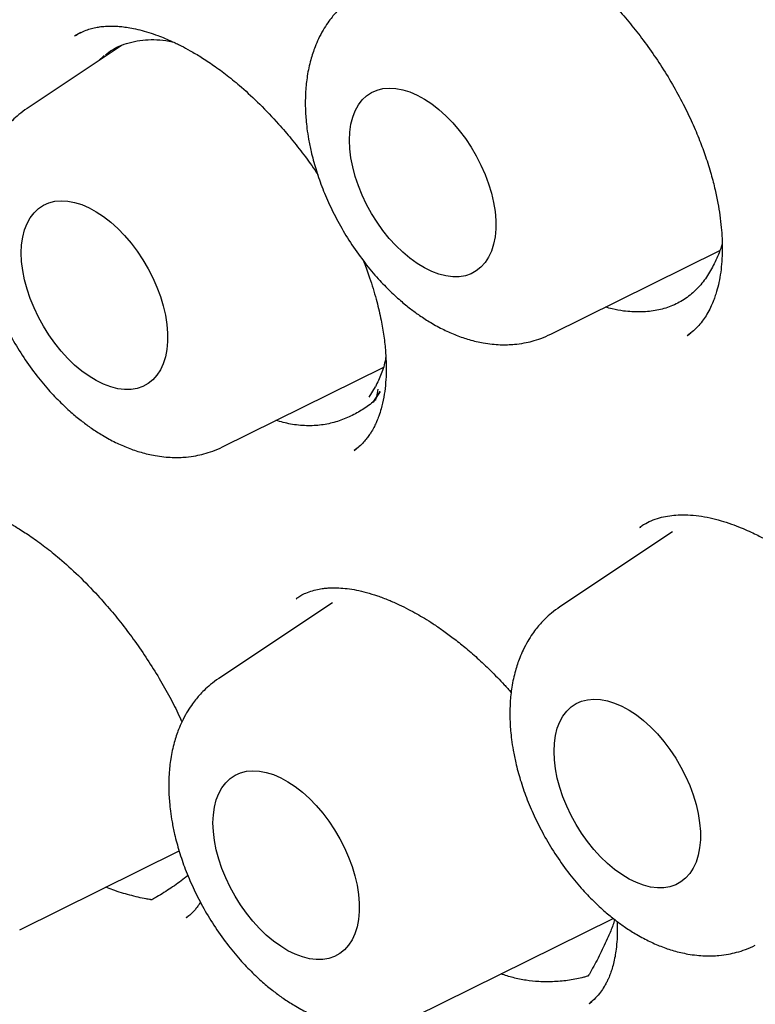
# Model space of a CAD drawing. Header units: millimetres. Extents: x 8 to 853, y 12 to 811.
# Tile 26 of 54: x 790.57 to 794.92, y 348.89 to 354.72. Entities that reach past the tile are written whole.
import ezdxf

# ---------------------------------------------------------------- set-up
doc = ezdxf.new("R2010")
doc.units = ezdxf.units.MM

msp = doc.modelspace()

# ---------------------------------------------------------------- linework, layer by layer
at = {"color": 7, "linetype": 'Continuous', "lineweight": 30}
for p, q in [((790.9298, 354.6477), (790.8919, 354.6262)), ((791.1752, 354.5734), (790.6114, 354.1978)), ((791.0328, 354.4786), (791.0678, 354.5115)), ((793.7127, 352.8603), (794.7147, 353.3559)), ((794.5227, 352.8542), (794.521, 352.853)), ((794.5228, 352.8526), (794.5422, 352.8682)), ((791.7691, 352.1924), (792.72, 352.6629)), ((792.6739, 352.5474), (792.6353, 352.487)), ((792.6614, 352.4565), (792.7032, 352.5207)), ((792.7034, 352.5205), (792.6614, 352.4565)), ((792.5487, 352.1718), (792.5749, 352.1931)), ((794.4346, 351.6896), (793.7667, 351.2447)), ((794.2415, 351.7144), (794.2457, 351.7173)), ((792.4197, 351.2689), (791.7465, 350.8204)), ((792.2055, 351.2915), (792.2069, 351.2925)), ((790.5678, 349.3316), (791.5118, 349.7986)), ((791.5562, 349.4052), (791.5529, 349.4029)), ((791.5566, 349.4029), (791.5739, 349.4172)), ((792.9042, 348.8151), (794.0835, 349.3985)), ((793.9421, 348.897), (793.9396, 348.8951)), ((793.9421, 348.8945), (793.9562, 348.9069))]:
    msp.add_line(p, q, dxfattribs=at)
at = {"color": 7, "linetype": 'Continuous', "lineweight": 30, "flags": 128}
for points in [[(792.5209, 354.0095), (792.5231, 354.0581), (792.5295, 354.1037), (792.5402, 354.1459), (792.555, 354.1843), (792.5737, 354.2184), (792.5962, 354.248), (792.6223, 354.2727), (792.6517, 354.2923), (792.6841, 354.3066), (792.7192, 354.3155), (792.7566, 354.3188), (792.796, 354.3166), (792.837, 354.3088), (792.8791, 354.2956), (792.922, 354.2771), (792.9651, 354.2534), (793.0082, 354.2248), (793.0508, 354.1916), (793.0924, 354.154), (793.1326, 354.1126), (793.171, 354.0676), (793.2073, 354.0196), (793.2411, 353.969), (793.2721, 353.9163), (793.2998, 353.862), (793.3242, 353.8068), (793.3448, 353.751), (793.3616, 353.6954), (793.3744, 353.6403), (793.3829, 353.5865), (793.3872, 353.5343), (793.3872, 353.4844), (793.3829, 353.4373), (793.3744, 353.3933), (793.3616, 353.353), (793.3448, 353.3167), (793.3242, 353.2848), (793.2998, 353.2576), (793.2721, 353.2355), (793.2411, 353.2185), (793.2073, 353.2069), (793.171, 353.2007), (793.1326, 353.2002), (793.0924, 353.2052), (793.0508, 353.2157), (793.0082, 353.2316), (792.9651, 353.2527), (792.922, 353.2789), (792.8791, 353.3098), (792.837, 353.3453), (792.796, 353.3848), (792.7566, 353.4281), (792.7192, 353.4746), (792.6841, 353.524), (792.6517, 353.5757), (792.6223, 353.6292), (792.5962, 353.6841), (792.5737, 353.7397), (792.555, 353.7954), (792.5402, 353.8509), (792.5295, 353.9054), (792.5231, 353.9584), (792.5209, 354.0095)], [(790.5772, 353.3416), (790.5794, 353.3902), (790.5858, 353.4358), (790.5965, 353.478), (790.6113, 353.5164), (790.63, 353.5505), (790.6526, 353.5801), (790.6786, 353.6048), (790.708, 353.6244), (790.7404, 353.6387), (790.7755, 353.6476), (790.8129, 353.6509), (790.8523, 353.6487), (790.8933, 353.641), (790.9354, 353.6278), (790.9783, 353.6092), (791.0215, 353.5855), (791.0645, 353.5569), (791.1071, 353.5237), (791.1487, 353.4862), (791.1889, 353.4447), (791.2274, 353.3998), (791.2637, 353.3517), (791.2974, 353.3011), (791.3284, 353.2484), (791.3561, 353.1942), (791.3805, 353.1389), (791.4011, 353.0832), (791.4179, 353.0275), (791.4307, 352.9725), (791.4392, 352.9186), (791.4435, 352.8665), (791.4435, 352.8166), (791.4392, 352.7694), (791.4307, 352.7255), (791.4179, 352.6851), (791.4011, 352.6488), (791.3805, 352.617), (791.3561, 352.5898), (791.3284, 352.5676), (791.2974, 352.5506), (791.2637, 352.539), (791.2274, 352.5329), (791.1889, 352.5323), (791.1487, 352.5373), (791.1071, 352.5478), (791.0645, 352.5637), (791.0215, 352.5849), (790.9783, 352.611), (790.9354, 352.642), (790.8933, 352.6774), (790.8523, 352.7169), (790.8129, 352.7602), (790.7755, 352.8067), (790.7404, 352.8561), (790.708, 352.9078), (790.6786, 352.9614), (790.6526, 353.0162), (790.63, 353.0718), (790.6113, 353.1276), (790.5965, 353.183), (790.5858, 353.2375), (790.5794, 353.2906), (790.5772, 353.3416)], [(792.6892, 352.534), (792.6843, 352.5105), (792.6803, 352.4919), (792.6775, 352.4788), (792.6759, 352.4717), (792.6757, 352.471), (792.6757, 352.4708), (792.6756, 352.4707), (792.6756, 352.4707), (792.6756, 352.4707), (792.6756, 352.4707), (792.6756, 352.4707), (792.6756, 352.4706), (792.6756, 352.4706), (792.6752, 352.4703), (792.6736, 352.4689), (792.671, 352.4666), (792.6596, 352.4572)], [(793.7326, 350.3886), (793.7347, 350.4372), (793.7412, 350.4828), (793.7518, 350.525), (793.7666, 350.5633), (793.7854, 350.5975), (793.8079, 350.627), (793.834, 350.6517), (793.8634, 350.6714), (793.8958, 350.6857), (793.9308, 350.6945), (793.9683, 350.6979), (794.0076, 350.6957), (794.0486, 350.6879), (794.0907, 350.6747), (794.1336, 350.6562), (794.1768, 350.6325), (794.2199, 350.6039), (794.2624, 350.5706), (794.304, 350.5331), (794.3443, 350.4917), (794.3827, 350.4467), (794.419, 350.3987), (794.4528, 350.3481), (794.4837, 350.2954), (794.5115, 350.2411), (794.5358, 350.1858), (794.5565, 350.1301), (794.5733, 350.0744), (794.586, 350.0194), (794.5946, 349.9656), (794.5989, 349.9134), (794.5989, 349.8635), (794.5946, 349.8164), (794.586, 349.7724), (794.5733, 349.7321), (794.5565, 349.6958), (794.5358, 349.6639), (794.5115, 349.6367), (794.4837, 349.6145), (794.4528, 349.5976), (794.419, 349.5859), (794.3827, 349.5798), (794.3443, 349.5793), (794.304, 349.5843), (794.2624, 349.5948), (794.2199, 349.6107), (794.1768, 349.6318), (794.1336, 349.658), (794.0907, 349.6889), (794.0486, 349.7244), (794.0076, 349.7639), (793.9683, 349.8071), (793.9308, 349.8537), (793.8958, 349.9031), (793.8634, 349.9548), (793.834, 350.0083), (793.8079, 350.0632), (793.7854, 350.1187), (793.7666, 350.1745), (793.7518, 350.2299), (793.7412, 350.2844), (793.7347, 350.3375), (793.7326, 350.3886)], [(791.7124, 349.9643), (791.7146, 350.0129), (791.721, 350.0585), (791.7317, 350.1007), (791.7464, 350.1391), (791.7652, 350.1732), (791.7877, 350.2028), (791.8138, 350.2275), (791.8432, 350.2471), (791.8756, 350.2614), (791.9107, 350.2703), (791.9481, 350.2736), (791.9875, 350.2714), (792.0284, 350.2637), (792.0706, 350.2504), (792.1134, 350.2319), (792.1566, 350.2082), (792.1997, 350.1796), (792.2423, 350.1464), (792.2839, 350.1088), (792.3241, 350.0674), (792.3625, 350.0224), (792.3988, 349.9744), (792.4326, 349.9238), (792.4635, 349.8711), (792.4913, 349.8169), (792.5157, 349.7616), (792.5363, 349.7058), (792.5531, 349.6502), (792.5658, 349.5951), (792.5744, 349.5413), (792.5787, 349.4892), (792.5787, 349.4393), (792.5744, 349.3921), (792.5658, 349.3481), (792.5531, 349.3078), (792.5363, 349.2715), (792.5157, 349.2396), (792.4913, 349.2125), (792.4635, 349.1903), (792.4326, 349.1733), (792.3988, 349.1617), (792.3625, 349.1556), (792.3241, 349.155), (792.2839, 349.16), (792.2423, 349.1705), (792.1997, 349.1864), (792.1566, 349.2075), (792.1134, 349.2337), (792.0706, 349.2647), (792.0284, 349.3001), (791.9875, 349.3396), (791.9481, 349.3829), (791.9107, 349.4294), (791.8756, 349.4788), (791.8432, 349.5305), (791.8138, 349.5841), (791.7877, 349.6389), (791.7652, 349.6945), (791.7464, 349.7503), (791.7317, 349.8057), (791.721, 349.8602), (791.7146, 349.9132), (791.7124, 349.9643)]]:
    msp.add_lwpolyline(points, dxfattribs=at)
at = {"color": 7, "linetype": 'Continuous', "lineweight": 30}
for points, knots in [([(784.0626, 375.9652), (784.0636, 375.9652), (784.1254, 375.9696), (784.2498, 375.9738), (784.4357, 375.9773), (784.6235, 375.9753), (784.813, 375.9685), (785.0041, 375.9567), (785.1967, 375.9401), (785.3908, 375.9185), (785.5864, 375.892), (785.7833, 375.8606), (785.9815, 375.8244), (786.181, 375.7832), (786.3817, 375.7372), (786.5835, 375.6864), (786.7863, 375.6307), (786.9901, 375.5702), (787.1949, 375.5049), (787.4005, 375.4349), (787.607, 375.36), (787.8141, 375.2805), (788.022, 375.1962), (788.2304, 375.1072), (788.4393, 375.0136), (788.6487, 374.9154), (788.8585, 374.8125), (789.0686, 374.7051), (789.279, 374.5932), (789.4895, 374.4767), (789.7001, 374.3558), (789.9108, 374.2304), (790.1215, 374.1007), (790.332, 373.9666), (790.5424, 373.8282), (790.7525, 373.6856), (790.9623, 373.5388), (791.1717, 373.3877), (791.3807, 373.2326), (791.5892, 373.0734), (791.797, 372.9102), (792.0042, 372.743), (792.2106, 372.5719), (792.4163, 372.397), (792.621, 372.2183), (792.8248, 372.0358), (793.0276, 371.8496), (793.2293, 371.6599), (793.4299, 371.4666), (793.6293, 371.2698), (793.8273, 371.0696), (794.024, 370.866), (794.2193, 370.6591), (794.4132, 370.449), (794.6054, 370.2358), (794.7961, 370.0194), (794.985, 369.8001), (795.1723, 369.5778), (795.3577, 369.3527), (795.5413, 369.1247), (795.7229, 368.8941), (795.9026, 368.6608), (796.0802, 368.4249), (796.2556, 368.1866), (796.429, 367.9459), (796.6001, 367.7028), (796.7689, 367.4575), (796.9354, 367.2101), (797.0994, 366.9605), (797.2611, 366.709), (797.4202, 366.4555), (797.5768, 366.2003), (797.7307, 365.9433), (797.882, 365.6846), (798.0306, 365.4243), (798.1765, 365.1626), (798.3195, 364.8995), (798.4597, 364.6351), (798.5969, 364.3694), (798.7313, 364.1026), (798.8626, 363.8348), (798.9909, 363.566), (799.1161, 363.2964), (799.2382, 363.026), (799.3571, 362.7549), (799.4728, 362.4832), (799.5853, 362.211), (799.6945, 361.9384), (799.8004, 361.6654), (799.903, 361.3923), (800.0022, 361.119), (800.0979, 360.8456), (800.1902, 360.5723), (800.2791, 360.2992), (800.3644, 360.0262), (800.4463, 359.7536), (800.5245, 359.4814), (800.5992, 359.2097), (800.6703, 358.9386), (800.7377, 358.6682), (800.8015, 358.3985), (800.8616, 358.1297), (800.9181, 357.8618), (800.9708, 357.595), (801.0198, 357.3294), (801.0651, 357.0649), (801.1066, 356.8018), (801.1443, 356.54), (801.1783, 356.2798), (801.2085, 356.0211), (801.2349, 355.7641), (801.2575, 355.5088), (801.2763, 355.2553), (801.2913, 355.0038), (801.3024, 354.7542), (801.3098, 354.5067), (801.3133, 354.2614), (801.3131, 354.0183), (801.309, 353.7776), (801.3011, 353.5392), (801.2894, 353.3034), (801.2739, 353.0701), (801.2547, 352.8394), (801.2316, 352.6114), (801.2048, 352.3863), (801.1742, 352.1639), (801.1398, 351.9446), (801.1018, 351.7282), (801.06, 351.5148), (801.0145, 351.3047), (800.9653, 351.0977), (800.9125, 350.894), (800.856, 350.6936), (800.7959, 350.4966), (800.7322, 350.3031), (800.6648, 350.1131), (800.594, 349.9267), (800.5195, 349.7439), (800.4416, 349.5648), (800.3601, 349.3895), (800.2752, 349.2179), (800.1868, 349.0503), (800.0952, 348.8864), (799.9997, 348.727), (799.9347, 348.622), (799.9007, 348.5713), (799.9006, 348.5712)], [0, 0, 0, 0, 0.000123, 0.007203, 0.014279, 0.02135, 0.028418, 0.035481, 0.042541, 0.049598, 0.056652, 0.063702, 0.07075, 0.077796, 0.08484, 0.091882, 0.098922, 0.105961, 0.112998, 0.120034, 0.12707, 0.134105, 0.141139, 0.148172, 0.155206, 0.162239, 0.169271, 0.176304, 0.183337, 0.19037, 0.197403, 0.204436, 0.211469, 0.218503, 0.225537, 0.232571, 0.239605, 0.24664, 0.253675, 0.260711, 0.267747, 0.274783, 0.28182, 0.288858, 0.295895, 0.302933, 0.309972, 0.317011, 0.32405, 0.331089, 0.338129, 0.34517, 0.35221, 0.359251, 0.366293, 0.373334, 0.380376, 0.387418, 0.394461, 0.401503, 0.408546, 0.415589, 0.422633, 0.429676, 0.43672, 0.443764, 0.450808, 0.457852, 0.464896, 0.47194, 0.478985, 0.486029, 0.493073, 0.500118, 0.507162, 0.514207, 0.521251, 0.528296, 0.53534, 0.542384, 0.549428, 0.556473, 0.563516, 0.57056, 0.577604, 0.584647, 0.591691, 0.598734, 0.605777, 0.612819, 0.619862, 0.626904, 0.633945, 0.640987, 0.648028, 0.655069, 0.66211, 0.66915, 0.67619, 0.683229, 0.690268, 0.697307, 0.704345, 0.711383, 0.71842, 0.725457, 0.732494, 0.73953, 0.746565, 0.753601, 0.760636, 0.76767, 0.774704, 0.781738, 0.788771, 0.795804, 0.802836, 0.809869, 0.816901, 0.823932, 0.830964, 0.837996, 0.845027, 0.852059, 0.859091, 0.866123, 0.873155, 0.880188, 0.887221, 0.894255, 0.90129, 0.908326, 0.915363, 0.922402, 0.929442, 0.936484, 0.943528, 0.950575, 0.957624, 0.964675, 0.97173, 0.978789, 0.98585, 0.992916, 0.999986, 1, 1, 1, 1]), ([(784.1066, 375.7456), (784.0951, 375.7445), (784.0674, 375.7418), (784.0238, 375.7368), (783.9707, 375.7305), (783.9095, 375.7227), (783.8404, 375.7134), (783.7626, 375.7022), (783.6762, 375.6888), (783.5814, 375.6729), (783.4791, 375.6543), (783.3088, 375.6205), (783.0755, 375.5657), (782.7677, 375.4765), (782.4502, 375.3645), (782.1254, 375.2263), (781.8834, 375.1046), (781.718, 375.0126), (781.627, 374.9596), (781.5428, 374.9084), (781.4672, 374.8606), (781.4003, 374.8169), (781.3418, 374.7775), (781.2944, 374.7448), (781.2569, 374.7183), (781.228, 374.6977), (781.204, 374.6803), (781.1848, 374.6662), (781.1679, 374.6538), (781.1498, 374.6404), (781.1257, 374.6223), (781.0939, 374.5982), (781.0541, 374.5675), (781.0072, 374.5305), (780.9545, 374.488), (780.8984, 374.4417), (780.8413, 374.3932), (780.7841, 374.3432), (780.6848, 374.2542), (780.5439, 374.1206), (780.3628, 373.9335), (780.1819, 373.7292), (780.0026, 373.5073), (779.8275, 373.2691), (779.6574, 373.0146), (779.5083, 372.7679), (779.3784, 372.533), (779.2661, 372.3133), (779.1786, 372.1274), (779.1146, 371.9829), (779.0735, 371.8868), (779.0375, 371.7995), (779.0061, 371.7212), (778.9799, 371.654), (778.9583, 371.5974), (778.941, 371.5511), (778.9269, 371.5128), (778.916, 371.4826), (778.9063, 371.4559), (778.8956, 371.4258), (778.8814, 371.3855), (778.8632, 371.3327), (778.842, 371.2702), (778.8184, 371.1985), (778.7932, 371.1198), (778.767, 371.0353), (778.741, 370.9486), (778.716, 370.8621), (778.6919, 370.7759), (778.6688, 370.6901), (778.6331, 370.553), (778.5875, 370.3652), (778.5353, 370.1256), (778.488, 369.8828), (778.4445, 369.6297), (778.408, 369.3844), (778.3778, 369.1489), (778.3532, 368.9261), (778.3347, 368.7263), (778.3213, 368.554), (778.312, 368.4171), (778.3046, 368.2894), (778.2992, 368.1778), (778.2952, 368.0818), (778.2923, 368.0006), (778.2902, 367.9301), (778.2886, 367.8704), (778.2875, 367.8213), (778.2868, 367.7829), (778.2863, 367.7526), (778.2857, 367.7148), (778.2851, 367.6613), (778.2845, 367.586), (778.2843, 367.496), (778.2847, 367.3913), (778.2861, 367.2716), (778.2887, 367.1375), (778.294, 366.9508), (778.304, 366.7102), (778.3215, 366.4133), (778.3458, 366.0981), (778.3776, 365.7643), (778.4181, 365.4116), (778.468, 365.0399), (778.5261, 364.6641), (778.5921, 364.2856), (778.6655, 363.9059), (778.7495, 363.511), (778.8448, 363.1009), (778.9516, 362.6785), (779.0704, 362.2441), (779.2017, 361.7981), (779.3469, 361.3385), (779.4983, 360.8903), (779.6543, 360.4554), (779.8125, 360.0373), (779.9798, 359.6173), (780.1543, 359.2002), (780.3346, 358.7888), (780.5313, 358.3594), (780.7453, 357.9133), (780.9775, 357.452), (781.2156, 356.9999), (781.4606, 356.5546), (781.7121, 356.1167), (781.9695, 355.6866), (782.2309, 355.2671), (782.4957, 354.8585), (782.7618, 354.4631), (783.0287, 354.081), (783.2958, 353.7121), (783.5643, 353.354), (783.86, 352.9731), (784.1832, 352.5727), (784.5343, 352.1565), (784.8847, 351.7585), (785.2337, 351.3787), (785.5807, 351.0168), (785.9249, 350.6725), (786.2842, 350.328), (786.6602, 349.9837), (787.0557, 349.6389), (787.4544, 349.3087), (787.8572, 348.9925), (788.2636, 348.6907), (788.6512, 348.4193), (789.0191, 348.1758), (789.3528, 347.9668), (789.5872, 347.8276), (789.7218, 347.7502), (789.7695, 347.723), (789.8133, 347.6982), (789.8494, 347.6779), (789.8861, 347.6574), (789.9324, 347.6318), (789.9977, 347.5959), (790.0786, 347.552), (790.1711, 347.5028), (790.2708, 347.4507), (790.3938, 347.3876), (790.542, 347.3137), (790.7172, 347.2293), (790.9026, 347.1435), (791.1155, 347.049), (791.351, 346.95), (791.6037, 346.8505), (791.8511, 346.7596), (792.0929, 346.677), (792.329, 346.6024), (792.5591, 346.5355), (792.7571, 346.483), (792.9204, 346.4429), (793.0466, 346.4139), (793.1587, 346.3897), (793.2568, 346.3696), (793.3417, 346.3532), (793.4158, 346.3395), (793.4817, 346.3279), (793.5487, 346.3166), (793.6235, 346.3046), (793.7123, 346.2912), (793.8141, 346.2771), (793.9286, 346.2626), (794.0549, 346.2486), (794.1926, 346.2357), (794.3412, 346.2244), (794.5013, 346.2154), (794.7168, 346.2082), (794.9834, 346.208), (795.2963, 346.2217), (795.6087, 346.2499), (795.8647, 346.2855), (796.0657, 346.3211), (796.2127, 346.3508), (796.3593, 346.3843), (796.5053, 346.4215), (796.65, 346.4623), (796.7794, 346.5024), (796.8901, 346.5395), (796.9798, 346.5712), (797.0584, 346.6005), (797.1264, 346.6268), (797.1837, 346.6499), (797.2335, 346.6705), (797.2787, 346.6896), (797.3231, 346.7089), (797.3681, 346.7289), (797.4171, 346.7512), (797.4723, 346.777), (797.5357, 346.8076), (797.607, 346.8431), (797.6864, 346.8842), (797.7761, 346.9327), (797.8765, 346.9894), (797.9873, 347.0554), (798.1062, 347.1302), (798.2325, 347.2145), (798.3658, 347.309), (798.4946, 347.4064), (798.6163, 347.5041), (798.7268, 347.5976), (798.8325, 347.6917), (798.9318, 347.7843), (799.0248, 347.8752), (799.1208, 347.9729), (799.2183, 348.0768), (799.316, 348.1862), (799.4042, 348.2895), (799.4834, 348.3861), (799.554, 348.4755), (799.6163, 348.5573), (799.6706, 348.6308), (799.7043, 348.678), (799.7198, 348.6999)], [0, 0, 0, 0, 0.000752, 0.001803, 0.003155, 0.004705, 0.006524, 0.008613, 0.010973, 0.013603, 0.016503, 0.019608, 0.028177, 0.03674, 0.046927, 0.057106, 0.067278, 0.070447, 0.073565, 0.076428, 0.079017, 0.081329, 0.083367, 0.085128, 0.086319, 0.08734, 0.088191, 0.088872, 0.089388, 0.089985, 0.090799, 0.091961, 0.093392, 0.095092, 0.09706, 0.099157, 0.101279, 0.103425, 0.105596, 0.112572, 0.119786, 0.127375, 0.135194, 0.14321, 0.151422, 0.159829, 0.166118, 0.172513, 0.179007, 0.181912, 0.184552, 0.186926, 0.189035, 0.190878, 0.192321, 0.193546, 0.194552, 0.19534, 0.195923, 0.196649, 0.197697, 0.199065, 0.200754, 0.202534, 0.204568, 0.206762, 0.208938, 0.211091, 0.213221, 0.21533, 0.217415, 0.223252, 0.228906, 0.234449, 0.240244, 0.246345, 0.25109, 0.256004, 0.261087, 0.264162, 0.267172, 0.269899, 0.272339, 0.274275, 0.275983, 0.277463, 0.278714, 0.279736, 0.280536, 0.28112, 0.281631, 0.282894, 0.284455, 0.286314, 0.288471, 0.290926, 0.293678, 0.296682, 0.302307, 0.308246, 0.314497, 0.321062, 0.32794, 0.335131, 0.342635, 0.349584, 0.356782, 0.364228, 0.371922, 0.379865, 0.387908, 0.39619, 0.404712, 0.413474, 0.421096, 0.428891, 0.436737, 0.444506, 0.452197, 0.45981, 0.468683, 0.477449, 0.486106, 0.494656, 0.503251, 0.511734, 0.520105, 0.528365, 0.536513, 0.544408, 0.552194, 0.559873, 0.567445, 0.577117, 0.586608, 0.595918, 0.605047, 0.613995, 0.622761, 0.631346, 0.641138, 0.650862, 0.660608, 0.670378, 0.680172, 0.689989, 0.698254, 0.706536, 0.713839, 0.714988, 0.716137, 0.717244, 0.71811, 0.718713, 0.719863, 0.721419, 0.723382, 0.725646, 0.728024, 0.73051, 0.734445, 0.738626, 0.743054, 0.747727, 0.753912, 0.759995, 0.765964, 0.77182, 0.777562, 0.78319, 0.788679, 0.792141, 0.795262, 0.798042, 0.80048, 0.802578, 0.804392, 0.806032, 0.807524, 0.809428, 0.811664, 0.814232, 0.817132, 0.820365, 0.823862, 0.827681, 0.83182, 0.836275, 0.844499, 0.852848, 0.861323, 0.869923, 0.874053, 0.878212, 0.882399, 0.886614, 0.890857, 0.895065, 0.898071, 0.900766, 0.903148, 0.905219, 0.906978, 0.908424, 0.909816, 0.911176, 0.912554, 0.914028, 0.915787, 0.917799, 0.920094, 0.922671, 0.92553, 0.928936, 0.93267, 0.936734, 0.941128, 0.945851, 0.950903, 0.955103, 0.959327, 0.963365, 0.967217, 0.970883, 0.974363, 0.978733, 0.98277, 0.986474, 0.989845, 0.992883, 0.995588, 0.99796, 1, 1, 1, 1]), ([(789.9684, 375.6633), (790.4627, 375.3583), (791.4405, 374.755), (792.8708, 373.6247), (794.2327, 372.3743), (795.5112, 371.01), (796.6952, 369.5624), (797.777, 368.0556), (798.7508, 366.5116), (799.7029, 364.7848), (800.5899, 362.8889), (801.3617, 360.8559), (801.8465, 359.209), (802.1391, 357.944), (802.3124, 357.0321), (802.4433, 356.1506), (802.5336, 355.3013), (802.5854, 354.4857), (802.6081, 353.3082), (802.5141, 351.8162), (802.1802, 350.1124), (801.6353, 348.5967), (800.8856, 347.2988), (799.9503, 346.2302), (798.8355, 345.4285), (797.8455, 344.9496), (797.1933, 344.836), (797.0099, 344.804)], [0, 0, 0, 0, 0.046052, 0.091107, 0.135171, 0.178245, 0.220317, 0.261399, 0.301498, 0.340615, 0.391218, 0.440075, 0.487192, 0.510102, 0.532574, 0.554609, 0.576207, 0.59737, 0.6181, 0.670027, 0.721889, 0.773685, 0.825398, 0.877006, 0.928511, 0.979905, 1, 1, 1, 1]), ([(792.8545, 355.2989), (792.8604, 355.303), (792.8715, 355.3106), (792.8954, 355.3248), (792.9299, 355.3388), (792.9772, 355.3538), (793.0446, 355.3663), (793.1242, 355.3676), (793.1997, 355.3596), (793.2661, 355.3466), (793.3328, 355.3284), (793.3958, 355.3067), (793.4515, 355.2841), (793.5009, 355.2617), (793.5512, 355.2366), (793.6088, 355.205), (793.6768, 355.1638), (793.7536, 355.1117), (793.8448, 355.0425), (793.9484, 354.9532), (794.0487, 354.8543), (794.1376, 354.7565), (794.2145, 354.6638), (794.2904, 354.5632), (794.3644, 354.4551), (794.4343, 354.3414), (794.497, 354.2266), (794.5505, 354.1155), (794.5944, 354.0114), (794.6318, 353.9095), (794.6624, 353.8115), (794.6863, 353.719), (794.7031, 353.6382), (794.7152, 353.5635), (794.7233, 353.4941), (794.7281, 353.4255), (794.7293, 353.3581), (794.7267, 353.2912), (794.72, 353.2266), (794.7096, 353.1673), (794.6973, 353.1184), (794.6854, 353.0815), (794.674, 353.0511), (794.6586, 353.0162), (794.6384, 352.9785), (794.6151, 352.9432), (794.5889, 352.9106), (794.558, 352.8789), (794.5342, 352.8608), (794.5216, 352.8513)], [0, 0, 0, 0, 0.018387, 0.034135, 0.047885, 0.062137, 0.093246, 0.127202, 0.1498, 0.172186, 0.194363, 0.21532, 0.232659, 0.246232, 0.260165, 0.276832, 0.296414, 0.318884, 0.343247, 0.375651, 0.410249, 0.434553, 0.459845, 0.486126, 0.513395, 0.541658, 0.569633, 0.595922, 0.620454, 0.643146, 0.667993, 0.69028, 0.710031, 0.727652, 0.746674, 0.764227, 0.783314, 0.803452, 0.823367, 0.843007, 0.861406, 0.87395, 0.885275, 0.899764, 0.917716, 0.934555, 0.953886, 0.9757, 1, 1, 1, 1]), ([(792.555, 354.8656), (792.5384, 354.8538), (792.5077, 354.832), (792.4699, 354.7974), (792.4408, 354.7669), (792.4161, 354.7375), (792.3907, 354.7035), (792.3635, 354.6607), (792.3383, 354.6129), (792.3129, 354.5543), (792.2888, 354.4816), (792.27, 354.3938), (792.2604, 354.305), (792.2585, 354.2328), (792.2602, 354.1767), (792.2634, 354.1287), (792.2691, 354.0759), (792.2788, 354.0128), (792.295, 353.9334), (792.3202, 353.8397), (792.3564, 353.7342), (792.4024, 353.6251), (792.4587, 353.5137), (792.5256, 353.4019), (792.6005, 353.2957), (792.678, 353.2015), (792.752, 353.1237), (792.8192, 353.0616), (792.8796, 353.0121), (792.9394, 352.9683), (793.0052, 352.926), (793.0777, 352.8865), (793.1536, 352.853), (793.2318, 352.8262), (793.303, 352.8096), (793.3645, 352.8009), (793.4121, 352.7976), (793.4563, 352.7974), (793.5037, 352.8002), (793.5522, 352.8068), (793.6047, 352.8187), (793.6578, 352.8352), (793.6936, 352.8515), (793.7127, 352.8602)], [0, 0, 0, 0, 0.021697, 0.039913, 0.054662, 0.067026, 0.08228, 0.101102, 0.122026, 0.139903, 0.168452, 0.202924, 0.234119, 0.259352, 0.27529, 0.289395, 0.306578, 0.327074, 0.350857, 0.383162, 0.416946, 0.452244, 0.489096, 0.527547, 0.567431, 0.604642, 0.637605, 0.666316, 0.690767, 0.712567, 0.738179, 0.767379, 0.795256, 0.823293, 0.853443, 0.872233, 0.889354, 0.904451, 0.918757, 0.939409, 0.956742, 0.976939, 1, 1, 1, 1]), ([(790.8935, 354.6272), (790.9045, 354.6339), (790.9253, 354.6466), (790.9587, 354.661), (790.9916, 354.6717), (791.0238, 354.679), (791.0584, 354.6839), (791.0918, 354.6861), (791.1252, 354.686), (791.1568, 354.6842), (791.1916, 354.6805), (791.2324, 354.6739), (791.28, 354.6634), (791.3316, 354.6489), (791.382, 354.6316), (791.4265, 354.6141), (791.4632, 354.5982), (791.4947, 354.5834), (791.5319, 354.565), (791.5809, 354.5387), (791.6451, 354.5005), (791.7182, 354.4522), (791.798, 354.3932), (791.8898, 354.3175), (791.9924, 354.2223), (792.091, 354.1185), (792.1777, 354.0172), (792.2519, 353.922), (792.3041, 353.8511), (792.3299, 353.8112), (792.3329, 353.8065)], [0, 0, 0, 0, 0.044912, 0.08484, 0.119776, 0.149706, 0.175278, 0.204362, 0.230526, 0.254091, 0.279674, 0.308805, 0.341521, 0.37757, 0.410879, 0.438948, 0.46173, 0.479326, 0.496628, 0.528821, 0.566573, 0.609887, 0.65705, 0.706704, 0.772287, 0.841835, 0.89043, 0.940801, 0.992946, 1, 1, 1, 1]), ([(791.0751, 354.5164), (791.0888, 354.5265), (791.1188, 354.5485), (791.1712, 354.5735), (791.231, 354.5929), (791.2949, 354.6039), (791.3625, 354.6065), (791.4221, 354.6031), (791.4604, 354.5956), (791.4742, 354.5929)], [0, 0, 0, 0, 0.130957, 0.286701, 0.443558, 0.602702, 0.756255, 0.912, 1, 1, 1, 1]), ([(790.6114, 354.1978), (790.5947, 354.1859), (790.564, 354.1641), (790.5262, 354.1296), (790.4971, 354.099), (790.4724, 354.0696), (790.4471, 354.0356), (790.4198, 353.9928), (790.3946, 353.945), (790.3693, 353.8865), (790.3452, 353.8137), (790.3263, 353.7259), (790.3167, 353.6371), (790.3148, 353.5649), (790.3165, 353.5088), (790.3198, 353.4608), (790.3254, 353.4081), (790.3351, 353.3449), (790.3513, 353.2656), (790.3765, 353.1718), (790.4127, 353.0663), (790.4587, 352.9572), (790.515, 352.8459), (790.582, 352.7341), (790.6568, 352.6278), (790.7343, 352.5337), (790.8083, 352.4558), (790.8755, 352.3937), (790.9359, 352.3442), (790.9957, 352.3005), (791.0615, 352.2581), (791.134, 352.2186), (791.2099, 352.1851), (791.2881, 352.1584), (791.3594, 352.1417), (791.4208, 352.1331), (791.4684, 352.1297), (791.5126, 352.1295), (791.56, 352.1324), (791.6085, 352.139), (791.661, 352.1508), (791.7141, 352.1673), (791.7499, 352.1837), (791.769, 352.1924)], [0, 0, 0, 0, 0.021697, 0.039913, 0.054662, 0.067026, 0.08228, 0.101102, 0.122026, 0.139903, 0.168452, 0.202924, 0.234119, 0.259352, 0.27529, 0.289395, 0.306578, 0.327074, 0.350857, 0.383162, 0.416946, 0.452244, 0.489096, 0.527547, 0.567431, 0.604642, 0.637605, 0.666316, 0.690767, 0.712567, 0.738179, 0.767379, 0.795256, 0.823293, 0.853443, 0.872233, 0.889354, 0.904451, 0.918757, 0.939409, 0.956742, 0.976939, 1, 1, 1, 1]), ([(794.728, 353.3938), (794.7223, 353.3767), (794.706, 353.3284), (794.6714, 353.2559), (794.6237, 353.1773), (794.5648, 353.1106), (794.495, 353.0577), (794.4168, 353.02), (794.3315, 352.9977), (794.2411, 352.9894), (794.1554, 352.9948), (794.0867, 353.0063), (794.0501, 353.0166), (794.0366, 353.0205)], [0, 0, 0, 0, 0.0573009, 0.1625023, 0.2674854, 0.3737982, 0.4804803, 0.5867866, 0.6881915, 0.789904, 0.8912984, 0.959836, 1, 1, 1, 1]), ([(792.6042, 353.2936), (792.6051, 353.2915), (792.6187, 353.2585), (792.6449, 353.1828), (792.6792, 353.0718), (792.7058, 352.9598), (792.7237, 352.8592), (792.7338, 352.7722), (792.7384, 352.6946), (792.7386, 352.6242), (792.7344, 352.5545), (792.7249, 352.4839), (792.7111, 352.424), (792.696, 352.3769), (792.6824, 352.3426), (792.6684, 352.313), (792.6543, 352.2874), (792.6387, 352.2628), (792.6228, 352.2411), (792.6029, 352.2178), (792.578, 352.1932), (792.5584, 352.1785), (792.5477, 352.1706)], [0, 0, 0, 0, 0.003865, 0.062058, 0.142626, 0.215264, 0.280488, 0.344971, 0.397644, 0.451358, 0.507824, 0.567815, 0.633628, 0.679952, 0.717989, 0.752067, 0.789311, 0.814604, 0.846884, 0.888572, 0.939621, 1, 1, 1, 1]), ([(792.7361, 352.7238), (792.7354, 352.7196), (792.7297, 352.6843), (792.7109, 352.6239), (792.6867, 352.5738), (792.6746, 352.5487)], [0, 0, 0, 0, 0.06256, 0.528688, 1, 1, 1, 1]), ([(792.6592, 352.4567), (792.637, 352.4403), (792.5926, 352.4074), (792.5192, 352.3685), (792.4403, 352.3389), (792.3565, 352.3201), (792.2668, 352.3157), (792.1765, 352.3243), (792.1142, 352.341), (792.0853, 352.3488)], [0, 0, 0, 0, 0.147096, 0.294608, 0.441932, 0.588771, 0.731636, 0.874979, 1, 1, 1, 1]), ([(789.8604, 351.8308), (789.8706, 351.8373), (789.8896, 351.8492), (789.9207, 351.8626), (789.9504, 351.8721), (789.9829, 351.879), (790.0177, 351.8834), (790.0558, 351.8849), (790.0998, 351.8829), (790.1448, 351.8774), (790.1968, 351.8675), (790.2559, 351.8519), (790.3197, 351.8298), (790.3745, 351.8074), (790.4208, 351.786), (790.4636, 351.7645), (790.5105, 351.739), (790.5685, 351.7047), (790.6387, 351.6589), (790.7185, 351.6011), (790.8124, 351.5253), (790.9178, 351.4296), (791.0192, 351.3253), (791.1084, 351.2236), (791.1852, 351.1287), (791.2607, 351.0271), (791.3338, 350.9193), (791.4026, 350.808), (791.4639, 350.6969), (791.5055, 350.6153), (791.5247, 350.5713), (791.5283, 350.5629)], [0, 0, 0, 0, 0.039532, 0.073375, 0.101475, 0.124289, 0.147692, 0.179965, 0.211478, 0.240743, 0.267753, 0.306244, 0.339351, 0.367587, 0.390933, 0.409907, 0.432242, 0.460487, 0.494661, 0.534152, 0.575975, 0.630988, 0.689072, 0.729508, 0.771286, 0.814377, 0.858745, 0.904219, 0.948335, 0.990205, 1, 1, 1, 1]), ([(794.2415, 351.7165), (794.2446, 351.719), (794.2511, 351.7242), (794.2764, 351.7412), (794.3195, 351.7606), (794.3678, 351.7757), (794.4171, 351.7855), (794.4689, 351.7905), (794.5248, 351.7905), (794.5877, 351.7848), (794.654, 351.773), (794.719, 351.7565), (794.7813, 351.7363), (794.8372, 351.7149), (794.8861, 351.6939), (794.9275, 351.6743), (794.9647, 351.6554), (795.0012, 351.6359), (795.0265, 351.6211), (795.0394, 351.6136)], [0, 0, 0, 0, 0.0475898, 0.1010885, 0.1734202, 0.244673, 0.3120021, 0.3795028, 0.4555296, 0.5381454, 0.6144792, 0.6845192, 0.7480836, 0.8041806, 0.8526236, 0.8933923, 0.9266111, 0.9626415, 1, 1, 1, 1]), ([(792.2059, 351.2939), (792.2123, 351.2983), (792.225, 351.3073), (792.253, 351.323), (792.2903, 351.3376), (792.3302, 351.348), (792.3648, 351.3538), (792.3948, 351.3567), (792.4249, 351.3579), (792.462, 351.3572), (792.508, 351.3533), (792.5625, 351.3445), (792.6221, 351.3305), (792.686, 351.3109), (792.7506, 351.2865), (792.8125, 351.2592), (792.8681, 351.2316), (792.9181, 351.2045), (792.9666, 351.176), (793.0176, 351.1439), (793.0746, 351.1052), (793.1375, 351.059), (793.2061, 351.0044), (793.2798, 350.9405), (793.3577, 350.8665), (793.4251, 350.7977), (793.4652, 350.7521), (793.4791, 350.7361)], [0, 0, 0, 0, 0.0434005, 0.0864837, 0.1294854, 0.1693584, 0.202692, 0.2299542, 0.2570853, 0.285751, 0.3263165, 0.3693459, 0.4148451, 0.4628598, 0.5113153, 0.5547558, 0.5928543, 0.6255643, 0.6552706, 0.6884947, 0.7256086, 0.7666255, 0.8115676, 0.8604488, 0.9132861, 0.9697287, 1, 1, 1, 1]), ([(793.7667, 351.2447), (793.75, 351.2329), (793.7193, 351.2111), (793.6815, 351.1765), (793.6525, 351.146), (793.6277, 351.1166), (793.6024, 351.0826), (793.5751, 351.0397), (793.5499, 350.992), (793.5246, 350.9334), (793.5005, 350.8607), (793.4817, 350.7728), (793.472, 350.6841), (793.4701, 350.6119), (793.4718, 350.5557), (793.4751, 350.5078), (793.4808, 350.455), (793.4904, 350.3919), (793.5067, 350.3125), (793.5319, 350.2188), (793.5681, 350.1132), (793.6141, 350.0042), (793.6704, 349.8928), (793.7373, 349.781), (793.8122, 349.6748), (793.8897, 349.5806), (793.9636, 349.5028), (794.0308, 349.4407), (794.0913, 349.3912), (794.1511, 349.3474), (794.2168, 349.3051), (794.2893, 349.2656), (794.3652, 349.232), (794.4435, 349.2053), (794.5147, 349.1886), (794.5761, 349.18), (794.6237, 349.1767), (794.6679, 349.1765), (794.7154, 349.1793), (794.7638, 349.1859), (794.8163, 349.1978), (794.8695, 349.2142), (794.9053, 349.2306), (794.9244, 349.2393)], [0, 0, 0, 0, 0.021697, 0.039913, 0.054662, 0.067026, 0.08228, 0.101102, 0.122026, 0.139903, 0.168452, 0.202924, 0.234119, 0.259352, 0.27529, 0.289395, 0.306578, 0.327074, 0.350857, 0.383162, 0.416946, 0.452244, 0.489096, 0.527547, 0.567431, 0.604642, 0.637605, 0.666316, 0.690767, 0.712567, 0.738179, 0.767379, 0.795256, 0.823293, 0.853443, 0.872233, 0.889354, 0.904451, 0.918757, 0.939409, 0.956742, 0.976939, 1, 1, 1, 1]), ([(791.7465, 350.8204), (791.7298, 350.8086), (791.6992, 350.7868), (791.6613, 350.7522), (791.6323, 350.7217), (791.6076, 350.6923), (791.5822, 350.6583), (791.555, 350.6155), (791.5297, 350.5677), (791.5044, 350.5091), (791.4803, 350.4364), (791.4615, 350.3486), (791.4519, 350.2598), (791.45, 350.1876), (791.4516, 350.1315), (791.4549, 350.0835), (791.4606, 350.0307), (791.4703, 349.9676), (791.4865, 349.8882), (791.5117, 349.7945), (791.5479, 349.689), (791.5939, 349.5799), (791.6502, 349.4685), (791.7171, 349.3568), (791.792, 349.2505), (791.8695, 349.1564), (791.9434, 349.0785), (792.0107, 349.0164), (792.0711, 348.9669), (792.1309, 348.9231), (792.1966, 348.8808), (792.2692, 348.8413), (792.345, 348.8078), (792.4233, 348.781), (792.4945, 348.7644), (792.5559, 348.7558), (792.6036, 348.7524), (792.6477, 348.7522), (792.6952, 348.755), (792.7437, 348.7616), (792.7962, 348.7735), (792.8493, 348.79), (792.8851, 348.8063), (792.9042, 348.8151)], [0, 0, 0, 0, 0.021697, 0.039913, 0.054662, 0.067026, 0.08228, 0.101102, 0.122026, 0.139903, 0.168452, 0.202924, 0.234119, 0.259352, 0.27529, 0.289395, 0.306578, 0.327074, 0.350857, 0.383162, 0.416946, 0.452244, 0.489096, 0.527547, 0.567431, 0.604642, 0.637605, 0.666316, 0.690767, 0.712567, 0.738179, 0.767379, 0.795256, 0.823293, 0.853443, 0.872233, 0.889354, 0.904451, 0.918757, 0.939409, 0.956742, 0.976939, 1, 1, 1, 1]), ([(791.5642, 349.6537), (791.5574, 349.6479), (791.5252, 349.6209), (791.4637, 349.5781), (791.3996, 349.5372), (791.3613, 349.5155), (791.3513, 349.5096), (791.35, 349.509), (791.3495, 349.5086), (791.3493, 349.5086), (791.3486, 349.5088), (791.3461, 349.5091), (791.3356, 349.5108), (791.2936, 349.518), (791.2198, 349.5359), (791.1398, 349.5592), (791.0917, 349.5784), (791.0779, 349.584)], [0, 0, 0, 0, 0.056702, 0.265795, 0.47491, 0.539803, 0.545003, 0.548658, 0.548881, 0.549046, 0.54969, 0.552264, 0.56256, 0.603749, 0.768591, 0.933421, 1, 1, 1, 1]), ([(791.6382, 349.4955), (791.6369, 349.493), (791.6322, 349.4843), (791.6214, 349.4688), (791.6075, 349.4505), (791.5918, 349.4333), (791.5738, 349.4164), (791.5608, 349.4066), (791.5538, 349.4013)], [0, 0, 0, 0, 0.0518, 0.184025, 0.338209, 0.525657, 0.746313, 1, 1, 1, 1]), ([(794.0915, 349.3919), (794.0882, 349.381), (794.0774, 349.3452), (794.0483, 349.2778), (794.0067, 349.1876), (793.9668, 349.1128), (793.9426, 349.0709), (793.9363, 349.0597), (793.9355, 349.0584), (793.9352, 349.0578), (793.935, 349.0577), (793.9345, 349.0576), (793.9323, 349.0568), (793.9235, 349.0541), (793.888, 349.0439), (793.8242, 349.0314), (793.7354, 349.0224), (793.6494, 349.0224), (793.5672, 349.0309), (793.4929, 349.0451), (793.4424, 349.0617), (793.4186, 349.0695)], [0, 0, 0, 0, 0.037564, 0.122492, 0.25271, 0.382941, 0.423354, 0.426592, 0.428869, 0.429008, 0.42911, 0.429511, 0.431114, 0.437527, 0.463178, 0.565837, 0.668488, 0.771646, 0.85078, 0.929882, 1, 1, 1, 1]), ([(794.1058, 349.3813), (794.1063, 349.3654), (794.1074, 349.3298), (794.1058, 349.2732), (794.1011, 349.2191), (794.0937, 349.1716), (794.0848, 349.131), (794.0748, 349.0961), (794.0656, 349.0698), (794.0577, 349.0501), (794.0506, 349.0341), (794.0412, 349.0149), (794.0272, 348.9897), (794.0068, 348.9592), (793.9778, 348.9245), (793.953, 348.9041), (793.9396, 348.8932)], [0, 0, 0, 0, 0.063056, 0.141215, 0.229395, 0.299863, 0.374075, 0.448571, 0.51068, 0.537889, 0.573175, 0.618838, 0.674791, 0.765243, 0.873663, 1, 1, 1, 1])]:
    msp.add_open_spline(points, degree=3, knots=knots, dxfattribs=at)

doc.saveas('drawing.dxf')
